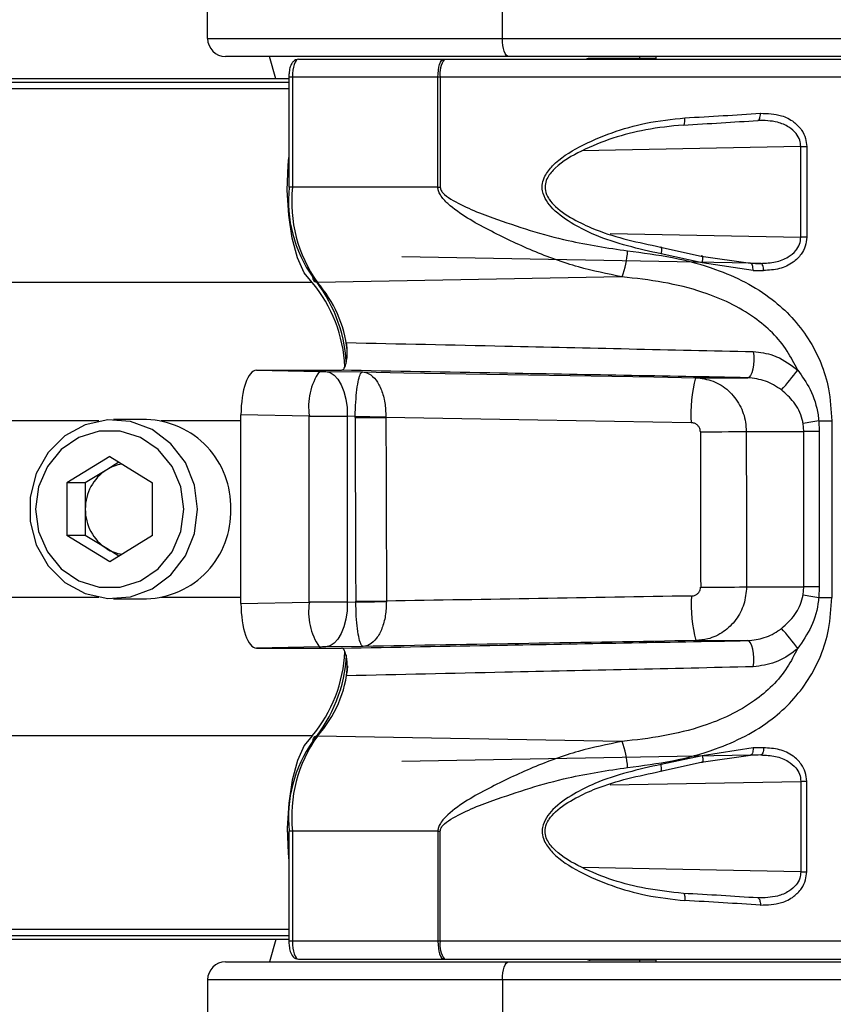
# Paper-space layout '4M DUO Surface plate' of a CAD drawing. Header units: millimetres. Extents: x 20 to 26560, y 40 to 17993.
# Tile 54 of 87: x 8793 to 8884, y 13209 to 13319. Entities that reach past the tile are written whole.
import ezdxf

# ---------------------------------------------------------------- set-up
doc = ezdxf.new("R2010")
doc.units = ezdxf.units.MM
doc.layers.add('COMPONENT_GEOMETRY', color=7, linetype='Continuous')
doc.styles.add('SLDTEXTSTYLE0', font='TXT', dxfattribs={"width": 0.75})
doc.dimstyles.new('SLDDIMSTYLE0', dxfattribs={"dimtxt": 150, "dimasz": 6.604, "dimexe": 0, "dimexo": 0.0625, "dimgap": 37.5, "dimtad": 0, "dimtih": 1, "dimtoh": 1, "dimdec": 0, "dimlfac": 0.5, "dimrnd": 1e-09, "dimzin": 12, "dimdsep": 46, "dimtxsty": 'SLDTEXTSTYLE0', "dimsah": 1, "dimcen": 0.09, "dimadec": 0, "dimazin": 3, "dimtfac": 1, "dimtdec": 0, "dimtofl": 0, "dimtmove": 0, "dimatfit": 3, "dimfxl": 1, "dimfrac": 2, "dimtolj": 1, "dimtzin": 12, "dimarcsym": 0})

# ---------------------------------------------------------------- blocks, each defined once
blk = doc.blocks.new('_D_8')
at = {"layer": 'COMPONENT_GEOMETRY', "color": 7, "ltscale": 2}
for p, q in [((1221.17, 13266.97), (1221.17, 17923.1)), ((16975.75, 13266.97), (16975.75, 17923.1)), ((1221.17, 17916.75), (8876.79, 17916.75)), ((16975.75, 17916.75), (9320.13, 17916.75))]:
    blk.add_line(p, q, dxfattribs=at)
for points in [[(1221.17, 17916.75), (1227.77, 17915.73), (1227.77, 17917.77)], [(16975.75, 17916.75), (16969.15, 17917.77), (16969.15, 17915.73)]]:
    blk.add_solid(points, dxfattribs=at)
at = {"layer": 'COMPONENT_GEOMETRY', "color": 7, "ltscale": 2, "insert": (8876.79, 17991.05), "char_height": 150, "attachment_point": 1, "style": 'SLDTEXTSTYLE0'}
blk.add_mtext('7877', dxfattribs=at)

psp = doc.layouts.new('4M DUO Surface plate')

# ---------------------------------------------------------------- linework, layer by layer
at = {"color": 7, "linetype": 'Continuous', "lineweight": 25, "ltscale": 2}
for p, q in [((8814.08, 13316.93), (8814.08, 13326.93)), ((8846.98, 13316.93), (8846.98, 13326.93)), ((8814.08, 13316.93), (8846.98, 13316.93)), ((8846.98, 13316.93), (8931.79, 13316.93)), ((8847.66, 13314.93), (8816.08, 13314.93)), ((8821.68, 13312.43), (8820.98, 13314.93)), ((8824.22, 13314.63), (8840.43, 13314.63)), ((8840.43, 13314.63), (8840.52, 13314.63)), ((8840.52, 13314.63), (8907.4, 13314.63)), ((8932.48, 13314.93), (8847.66, 13314.93)), ((8864.08, 13314.73), (8856.76, 13314.73)), ((8862.28, 13314.93), (8862.28, 13314.73)), ((8862.28, 13314.93), (8862.28, 13314.73)), ((8864.08, 13314.93), (8864.08, 13314.63)), ((8864.08, 13314.93), (8864.08, 13314.63)), ((8823.15, 13312.43), (8509.09, 13312.43)), ((8823.15, 13312.63), (8823.15, 13300.36)), ((8823.55, 13312.63), (8823.55, 13300.36)), ((8839.78, 13312.63), (8823.55, 13312.63)), ((8839.78, 13300.36), (8839.78, 13312.63)), ((8840.04, 13312.63), (8839.78, 13312.63)), ((8840.04, 13312.63), (8840.04, 13300.36)), ((8880.28, 13304.88), (8880.93, 13304.88)), ((8880.28, 13294.79), (8880.28, 13304.88)), ((8880.93, 13304.88), (8880.93, 13294.79)), ((8839.78, 13300.36), (8823.55, 13300.36)), ((8839.78, 13300.36), (8840.04, 13300.36)), ((8880.93, 13294.79), (8880.28, 13294.79)), ((8864.61, 13293.68), (8869.16, 13292.67)), ((8874.66, 13291.87), (8835.75, 13292.59)), ((8869.26, 13291.93), (8864.69, 13292.91)), ((8869.16, 13292.67), (8874.66, 13291.87)), ((8874.95, 13291.07), (8869.26, 13291.93)), ((8860.32, 13290.35), (8826.33, 13289.74)), ((8819.52, 13279.93), (8826.55, 13279.81)), ((8819.52, 13279.93), (8820.73, 13279.93)), ((8820.64, 13279.93), (8829.02, 13279.93)), ((8827.26, 13279.8), (8831.36, 13279.74)), ((8868.53, 13279.1), (8874.36, 13279.1)), ((8807.26, 13274.43), (8803.57, 13274.43)), ((8825.43, 13274.81), (8817.8, 13274.94)), ((8817.8, 13253.92), (8817.8, 13274.94)), ((8825.43, 13254.06), (8825.43, 13274.81)), ((8829.67, 13274.8), (8829.67, 13254.07)), ((8830.54, 13274.79), (8829.67, 13274.8)), ((8830.54, 13274.65), (8830.54, 13274.79)), ((8833.97, 13274.73), (8833.97, 13274.67)), ((8880.61, 13273.1), (8880.54, 13273.98)), ((8882.29, 13274.28), (8883.73, 13274.28)), ((8882.29, 13274.28), (8882.34, 13273.1)), ((8883.73, 13274.28), (8883.73, 13254.58)), ((8874.19, 13273.1), (8880.61, 13273.1)), ((8880.61, 13255.76), (8880.61, 13273.1)), ((8882.34, 13273.1), (8880.61, 13273.1)), ((8882.34, 13273.1), (8882.34, 13255.76)), ((8803.16, 13270.3), (8798.38, 13267.37)), ((8804.18, 13269.67), (8802.82, 13268.83)), ((8803.16, 13270.3), (8807.93, 13267.37)), ((8802.82, 13268.83), (8800.43, 13267.37)), ((8798.38, 13267.37), (8798.38, 13261.5)), ((8800.43, 13267.37), (8798.38, 13267.37)), ((8800.43, 13267.37), (8800.43, 13264.43)), ((8807.93, 13261.5), (8807.93, 13267.37)), ((8800.43, 13264.43), (8800.43, 13261.5)), ((8803.16, 13258.56), (8798.38, 13261.5)), ((8800.43, 13261.5), (8798.38, 13261.5)), ((8802.82, 13260.03), (8800.43, 13261.5)), ((8807.93, 13261.5), (8803.16, 13258.56)), ((8804.18, 13259.19), (8802.82, 13260.03)), ((8874.22, 13255.76), (8880.61, 13255.76)), ((8880.54, 13254.88), (8880.61, 13255.76)), ((8882.34, 13255.76), (8880.61, 13255.76)), ((8882.34, 13255.76), (8882.29, 13254.58)), ((8803.57, 13254.43), (8807.26, 13254.43)), ((8830.61, 13254.08), (8830.61, 13254.16)), ((8834.03, 13254.17), (8834.03, 13254.13)), ((8882.29, 13254.58), (8883.73, 13254.58)), ((8817.8, 13253.92), (8825.43, 13254.06)), ((8829.67, 13254.07), (8830.61, 13254.08)), ((8868.56, 13249.77), (8874.36, 13249.77)), ((8826.55, 13249.06), (8819.52, 13248.93)), ((8819.52, 13248.93), (8820.74, 13248.93)), ((8820.66, 13248.93), (8829.02, 13248.93)), ((8831.43, 13249.12), (8827.26, 13249.07)), ((8860.32, 13238.51), (8826.33, 13239.12)), ((8874.95, 13237.79), (8869.26, 13236.93)), ((8874.66, 13236.99), (8835.75, 13236.27)), ((8869.26, 13236.93), (8864.69, 13235.96)), ((8869.16, 13236.2), (8874.66, 13236.99)), ((8864.61, 13235.19), (8869.16, 13236.2)), ((8880.93, 13234.07), (8880.28, 13234.07)), ((8880.28, 13234.07), (8880.28, 13223.98)), ((8880.93, 13223.98), (8880.93, 13234.07)), ((8823.15, 13228.51), (8823.15, 13216.23)), ((8839.78, 13228.51), (8823.55, 13228.51)), ((8823.55, 13228.51), (8823.55, 13216.23)), ((8839.78, 13228.51), (8840.04, 13228.51)), ((8839.78, 13228.51), (8839.78, 13216.23)), ((8840.04, 13216.23), (8840.04, 13228.51)), ((8880.28, 13223.98), (8880.93, 13223.98)), ((8823.15, 13216.43), (7451.5, 13216.43)), ((8821.68, 13216.43), (8820.98, 13213.93)), ((8839.78, 13216.23), (8823.55, 13216.23)), ((8840.04, 13216.23), (8839.78, 13216.23)), ((8816.08, 13213.93), (8847.66, 13213.93)), ((8824.22, 13214.23), (8840.43, 13214.23)), ((8840.43, 13214.23), (8840.52, 13214.23)), ((8840.52, 13214.23), (8907.4, 13214.23)), ((8847.66, 13213.93), (8932.48, 13213.93)), ((8864.08, 13214.13), (8856.76, 13214.13)), ((8862.28, 13214.13), (8862.28, 13213.93)), ((8862.28, 13214.13), (8862.28, 13213.93)), ((8864.08, 13214.23), (8864.08, 13213.93)), ((8864.08, 13214.23), (8864.08, 13213.93)), ((8846.98, 13211.93), (8814.08, 13211.93)), ((8814.08, 13211.93), (8814.08, 13201.93)), ((8931.79, 13211.93), (8846.98, 13211.93)), ((8846.98, 13211.93), (8846.98, 13201.93))]:
    psp.add_line(p, q, dxfattribs=at)
at = {"color": 8, "linetype": 'Continuous', "lineweight": 25, "ltscale": 2}
for p, q in [((8823.55, 13312.63), (8823.15, 13312.63)), ((8909.4, 13312.63), (8840.04, 13312.63)), ((8823.15, 13311.33), (7125.25, 13311.33)), ((8823.15, 13312.04), (7422.69, 13312.04)), ((8880.28, 13304.88), (8855.85, 13304.4)), ((8823.55, 13300.36), (8823.15, 13300.36)), ((8859, 13295.18), (8880.28, 13294.79)), ((8875.81, 13291.85), (8874.62, 13291.88)), ((8825.76, 13289.73), (7110.67, 13289.73)), ((8801.93, 13274.28), (8748.76, 13274.28)), ((8817.8, 13274.28), (8808.9, 13274.28)), ((8801.93, 13254.58), (8748.76, 13254.58)), ((8817.8, 13254.58), (8808.9, 13254.58)), ((8825.76, 13239.13), (7110.67, 13239.13)), ((8875.81, 13237.01), (8874.62, 13236.99)), ((8859, 13233.68), (8880.28, 13234.07)), ((8823.55, 13228.51), (8823.15, 13228.51)), ((8880.28, 13223.98), (8855.85, 13224.47)), ((8823.15, 13217.53), (7125.25, 13217.53)), ((8823.15, 13216.82), (7429.56, 13216.82)), ((8823.55, 13216.23), (8823.15, 13216.23)), ((8909.4, 13216.23), (8840.04, 13216.23))]:
    psp.add_line(p, q, dxfattribs=at)
at = {"color": 7, "linetype": 'Continuous', "lineweight": 25, "ltscale": 2, "flags": 128}
for points in [[(8847.66, 13314.93), (8847.53, 13314.97), (8847.4, 13315.08), (8847.28, 13315.27), (8847.18, 13315.52), (8847.09, 13315.82), (8847.03, 13316.17), (8846.99, 13316.54), (8846.98, 13316.93)], [(8839.78, 13312.63), (8839.79, 13313.02), (8839.83, 13313.4), (8839.89, 13313.74), (8839.97, 13314.05), (8840.07, 13314.3), (8840.18, 13314.48), (8840.31, 13314.59), (8840.43, 13314.63)], [(8867.17, 13307.29), (8867.21, 13307.3), (8867.25, 13307.34), (8867.28, 13307.41), (8867.31, 13307.51), (8867.33, 13307.64), (8867.34, 13307.78), (8867.34, 13307.93), (8867.34, 13308.09)], [(8875.47, 13307.8), (8875.53, 13307.81), (8875.59, 13307.85), (8875.64, 13307.92), (8875.69, 13308.02), (8875.72, 13308.14), (8875.75, 13308.28), (8875.76, 13308.44), (8875.76, 13308.6)], [(8825.76, 13289.73), (8824.87, 13290.8), (8824.11, 13292.48), (8823.51, 13294.68), (8823.13, 13297.24), (8822.97, 13300.01), (8823.07, 13302.8), (8823.15, 13303.65)], [(8864.61, 13293.68), (8864.65, 13293.7), (8864.68, 13293.67), (8864.71, 13293.61), (8864.73, 13293.52), (8864.73, 13293.4), (8864.73, 13293.25), (8864.71, 13293.08), (8864.69, 13292.91)], [(8869.26, 13291.93), (8869.3, 13292.11), (8869.33, 13292.28), (8869.34, 13292.43), (8869.33, 13292.56), (8869.31, 13292.64), (8869.27, 13292.69), (8869.22, 13292.7), (8869.16, 13292.67)], [(8874.95, 13291.07), (8874.95, 13291.22), (8874.93, 13291.37), (8874.91, 13291.51), (8874.87, 13291.63), (8874.83, 13291.73), (8874.77, 13291.81), (8874.72, 13291.85), (8874.66, 13291.87)], [(8876.12, 13291.05), (8876.11, 13291.21), (8876.1, 13291.36), (8876.07, 13291.5), (8876.03, 13291.62), (8875.98, 13291.72), (8875.93, 13291.79), (8875.87, 13291.84), (8875.81, 13291.85)], [(8874.97, 13282.02), (8875.02, 13281.54), (8875.02, 13281.03), (8874.99, 13280.53), (8874.91, 13280.06), (8874.81, 13279.66), (8874.67, 13279.36), (8874.52, 13279.16), (8874.36, 13279.1)], [(8820.64, 13279.93), (8820.65, 13279.93), (8820.67, 13279.93), (8820.68, 13279.93), (8820.69, 13279.93), (8820.7, 13279.93), (8820.71, 13279.93), (8820.72, 13279.93), (8820.73, 13279.93)], [(8827.26, 13279.8), (8827.74, 13279.69), (8828.2, 13279.4), (8828.62, 13278.93), (8828.99, 13278.31), (8829.29, 13277.55), (8829.5, 13276.7), (8829.64, 13275.76), (8829.67, 13274.8)], [(8831.36, 13279.74), (8835.97, 13279.66), (8840.59, 13279.58), (8845.23, 13279.5), (8849.87, 13279.42), (8854.53, 13279.34), (8859.19, 13279.26), (8863.86, 13279.18), (8868.53, 13279.1)], [(8812.96, 13264.43), (8812.62, 13267.13), (8811.6, 13269.63), (8809.98, 13271.74), (8807.89, 13273.31), (8805.48, 13274.22), (8802.93, 13274.41), (8800.42, 13273.85), (8798.15, 13272.6), (8796.28, 13270.74), (8794.95, 13268.42), (8794.26, 13265.79), (8794.26, 13263.07), (8794.95, 13260.45), (8796.28, 13258.12), (8798.15, 13256.26), (8800.42, 13255.01), (8802.93, 13254.46), (8805.48, 13254.64), (8807.89, 13255.55), (8809.98, 13257.12), (8811.6, 13259.24), (8812.62, 13261.73), (8812.96, 13264.43)], [(8830.54, 13274.79), (8830.94, 13274.78), (8831.35, 13274.77), (8831.77, 13274.76), (8832.2, 13274.76), (8832.64, 13274.75), (8833.09, 13274.74), (8833.53, 13274.74), (8833.97, 13274.73)], [(8830.54, 13274.65), (8830.94, 13274.66), (8831.35, 13274.66), (8831.77, 13274.66), (8832.2, 13274.66), (8832.64, 13274.66), (8833.09, 13274.66), (8833.53, 13274.67), (8833.97, 13274.67)], [(8868.04, 13274.08), (8863.76, 13274.15), (8859.48, 13274.22), (8855.21, 13274.3), (8850.94, 13274.37), (8846.69, 13274.44), (8842.44, 13274.52), (8838.2, 13274.59), (8833.97, 13274.67)], [(8811.43, 13264.43), (8811.09, 13266.91), (8810.11, 13269.19), (8808.57, 13271.08), (8806.59, 13272.44), (8804.33, 13273.14), (8801.98, 13273.14), (8799.72, 13272.44), (8797.74, 13271.08), (8796.2, 13269.19), (8795.22, 13266.91), (8794.89, 13264.43), (8795.22, 13261.95), (8796.2, 13259.67), (8797.74, 13257.78), (8799.72, 13256.43), (8801.98, 13255.72), (8804.33, 13255.72), (8806.59, 13256.43), (8808.57, 13257.78), (8810.11, 13259.67), (8811.09, 13261.95), (8811.43, 13264.43)], [(8869.07, 13273.08), (8869.89, 13273.08), (8870.7, 13273.08), (8871.48, 13273.08), (8872.2, 13273.09), (8872.85, 13273.09), (8873.41, 13273.09), (8873.86, 13273.1), (8874.19, 13273.1)], [(8869.1, 13255.74), (8869.92, 13255.74), (8870.73, 13255.75), (8871.51, 13255.75), (8872.23, 13255.75), (8872.88, 13255.75), (8873.44, 13255.76), (8873.88, 13255.76), (8874.22, 13255.76)], [(8830.61, 13254.16), (8831, 13254.16), (8831.41, 13254.16), (8831.84, 13254.17), (8832.27, 13254.17), (8832.71, 13254.17), (8833.15, 13254.17), (8833.59, 13254.17), (8834.03, 13254.17)], [(8830.61, 13254.08), (8831, 13254.09), (8831.41, 13254.09), (8831.84, 13254.1), (8832.27, 13254.11), (8832.71, 13254.11), (8833.15, 13254.12), (8833.59, 13254.13), (8834.03, 13254.13)], [(8829.67, 13254.07), (8829.64, 13253.1), (8829.5, 13252.17), (8829.29, 13251.31), (8828.99, 13250.56), (8828.62, 13249.93), (8828.2, 13249.47), (8827.74, 13249.18), (8827.26, 13249.07)], [(8874.97, 13246.85), (8875.02, 13247.33), (8875.02, 13247.84), (8874.99, 13248.34), (8874.91, 13248.81), (8874.81, 13249.2), (8874.67, 13249.51), (8874.52, 13249.7), (8874.36, 13249.77)], [(8825.76, 13239.13), (8824.87, 13238.07), (8824.11, 13236.38), (8823.51, 13234.19), (8823.13, 13231.62), (8822.97, 13228.85), (8823.07, 13226.07), (8823.15, 13225.21)], [(8874.95, 13237.79), (8874.95, 13237.64), (8874.93, 13237.49), (8874.91, 13237.35), (8874.87, 13237.23), (8874.83, 13237.13), (8874.77, 13237.06), (8874.72, 13237.01), (8874.66, 13236.99)], [(8876.12, 13237.81), (8876.11, 13237.66), (8876.1, 13237.51), (8876.07, 13237.37), (8876.03, 13237.25), (8875.98, 13237.15), (8875.93, 13237.07), (8875.87, 13237.03), (8875.81, 13237.01)], [(8869.26, 13236.93), (8869.3, 13236.75), (8869.33, 13236.58), (8869.34, 13236.43), (8869.33, 13236.31), (8869.31, 13236.22), (8869.27, 13236.17), (8869.22, 13236.16), (8869.16, 13236.2)], [(8864.61, 13235.19), (8864.65, 13235.17), (8864.68, 13235.19), (8864.71, 13235.25), (8864.73, 13235.34), (8864.73, 13235.47), (8864.73, 13235.62), (8864.71, 13235.78), (8864.69, 13235.96)], [(8867.17, 13221.57), (8867.21, 13221.56), (8867.25, 13221.52), (8867.28, 13221.45), (8867.31, 13221.35), (8867.33, 13221.23), (8867.34, 13221.09), (8867.34, 13220.93), (8867.34, 13220.77)], [(8875.47, 13221.07), (8875.53, 13221.06), (8875.59, 13221.01), (8875.64, 13220.94), (8875.69, 13220.84), (8875.72, 13220.72), (8875.75, 13220.58), (8875.76, 13220.43), (8875.76, 13220.27)], [(8839.78, 13216.23), (8839.79, 13215.84), (8839.83, 13215.47), (8839.89, 13215.12), (8839.97, 13214.82), (8840.07, 13214.57), (8840.18, 13214.38), (8840.31, 13214.27), (8840.43, 13214.23)], [(8846.98, 13211.93), (8846.99, 13212.32), (8847.03, 13212.7), (8847.09, 13213.04), (8847.18, 13213.35), (8847.28, 13213.6), (8847.4, 13213.78), (8847.53, 13213.89), (8847.66, 13213.93)]]:
    psp.add_lwpolyline(points, dxfattribs=at)
at = {"color": 7, "linetype": 'Continuous', "lineweight": 25, "ltscale": 4}
for centre, radius, start, end in [((8816.08, 13316.93), 2, 180, 270), ((8842.5, 13313.1), 2.5, 142.2773, 190.8801), ((8856.76, 13313.73), 1, 90, 115.8419), ((8837.84, 13298.84), 14.74, 174.0916, 215.3096), ((8839.05, 13298.75), 15.59, 174.0916, 215.3094), ((8851.41, 13293.78), 9.55, 338.9794, 356.8317), ((8813.36, 13279.51), 16.07, 2.9203, 39.4916), ((8826.33, 13290.26), 0.515, 172.7797, 271.0834), ((8813.12, 13279.83), 16.47, 3.5243, 39.5934), ((8832.37, 13275.88), 7.02, 145.9967, 188.7856), ((8856.41, 13297.3), 29.22, 317.9774, 323.5932), ((8883.91, 13275.05), 15.9, 165.2552, 183.5162), ((8806.96, 13264.74), 9.7, 358.1963, 88.2409), ((8896.25, 13186.14), 89.24, 99.0054, 100.144), ((8805.58, 13264.49), 5.15, 122.4138, 180.6246), ((8805.23, 13264.93), 4.59, 98.8584, 121.665), ((8805.58, 13264.38), 5.15, 179.3754, 237.5862), ((8806.96, 13264.13), 9.7, 271.7591, 1.8037), ((8805.23, 13263.93), 4.59, 238.335, 261.1416), ((8883.93, 13253.79), 15.89, 176.5467, 194.6567), ((8896.25, 13342.72), 89.24, 259.856, 260.9946), ((8832.37, 13252.98), 7.02, 171.2144, 214.0033), ((8856.41, 13231.56), 29.22, 36.4068, 42.0226), ((8813.37, 13249.35), 16.06, 320.5032, 357.0478), ((8813.02, 13249.1), 16.59, 320.4623, 356.8075), ((8839.05, 13230.11), 15.59, 144.6906, 185.9084), ((8826.33, 13238.61), 0.515, 88.9166, 187.2203), ((8837.84, 13230.02), 14.74, 144.6904, 185.9084), ((8851.41, 13235.09), 9.55, 3.1683, 21.0206), ((8842.5, 13215.76), 2.5, 169.1199, 217.7227), ((8816.08, 13211.93), 2, 90, 180), ((8856.76, 13215.13), 1, 244.1581, 270)]:
    psp.add_arc(centre, radius, start, end, dxfattribs=at)
at = {"color": 8, "linetype": 'Continuous', "lineweight": 25, "ltscale": 4}
for centre, radius, start, end in [((8815.9, 13280.61), 13.86, 6.6584, 41.1778), ((8816.36, 13248.1), 13.42, 318.0108, 355.1475)]:
    psp.add_arc(centre, radius, start, end, dxfattribs=at)
at = {"color": 7, "linetype": 'Continuous', "lineweight": 25, "ltscale": 4}
for centre, major_axis, ratio, start_param, end_param in [((8824.22, 13312.63), (0, 2), 0.337171, 0, 1.570796), ((8853.4, 13310.73), (56, 2.24), 0.058776, 4.961489, 5.120587), ((8853.44, 13309.93), (55.2, 2.24), 0.059626, 4.96142, 5.120518), ((8853.42, 13292.52), (55.2, -0.91), 0.005969, 5.107446, 5.130106), ((8853.4, 13291.72), (56, -0.91), 0.005884, 5.107443, 5.130103), ((8819.53, 13274.93), (0, 5), 0.345418, 6.282546, 7.851201), ((8826.76, 13279.81), (1, -0.017), 0.005682, 4.503815, 5.236028), ((8826.67, 13274.81), (6, -0.02), 0.000947, 4.503724, 5.235937), ((9210.92, 32559.17), (252.21, 25432.04), 0.011408, 2.431575, 2.432812), ((9213.42, 32559.17), (254.71, 25431.97), 0.011237, 2.431576, 2.432813), ((8971.93, 17926.75), (-4.73, 18622.16), 0.00577, 1.823372, 1.824333), ((8976.66, 17926.75), (0, 18622.07), 0.005683, 1.823373, 1.824335), ((8894.8, 13253.36), (330.13, 5.28), 0.005508, 1.651764, 1.755843), ((8819.53, 13253.93), (0, 5), 0.345418, 1.573577, 3.142232), ((8826.67, 13254.05), (6, 0.02), 0.000947, 1.047248, 1.779461), ((8894.88, 13248.36), (325.13, 5.37), 0.00568, 1.651755, 1.767141), ((8894.88, 13248.36), (325.13, 5.37), 0.00568, 1.800763, 1.801037), ((8826.76, 13249.05), (1, 0.017), 0.005682, 1.047157, 1.77937), ((8853.4, 13237.14), (56, 0.91), 0.005884, 1.153082, 1.175742), ((8853.42, 13236.34), (55.2, 0.91), 0.005969, 1.153079, 1.17574), ((8853.44, 13218.93), (55.2, -2.24), 0.059626, 1.162667, 1.321765), ((8853.4, 13218.13), (56, -2.24), 0.058776, 1.162599, 1.321697), ((8824.22, 13216.23), (0, 2), 0.337171, 1.570796, 3.141593)]:
    psp.add_ellipse(centre, major_axis=major_axis, ratio=ratio, start_param=start_param, end_param=end_param, dxfattribs=at)
at = {"color": 7, "linetype": 'Continuous', "lineweight": 25, "ltscale": 2}
for points, knots in [([(8824.22, 13314.63), (8824.11, 13314.62), (8823.9, 13314.59), (8823.64, 13314.39), (8823.42, 13314.11), (8823.25, 13313.67), (8823.16, 13313.13), (8823.15, 13312.77), (8823.15, 13312.63)], [0, 0, 0, 0, 0.136523, 0.259636, 0.402295, 0.618117, 0.860309, 1, 1, 1, 1]), ([(8864.69, 13292.91), (8862.18, 13293.47), (8858.82, 13294.22), (8854.84, 13296.2), (8852.97, 13297.48), (8851.84, 13298.82), (8851.41, 13299.82), (8851.41, 13300.79), (8851.76, 13301.78), (8853.03, 13303.36), (8855.63, 13304.99), (8859.18, 13306.51), (8863.15, 13307.64), (8865.89, 13307.94), (8867.34, 13308.09)], [0, 0, 0, 0, 0.222874, 0.298065, 0.381908, 0.415141, 0.448595, 0.472737, 0.496843, 0.538164, 0.643633, 0.757366, 0.871239, 1, 1, 1, 1]), ([(8875.76, 13308.6), (8876.56, 13308.58), (8877.88, 13308.54), (8879.44, 13307.76), (8880.35, 13306.84), (8880.85, 13305.86), (8880.9, 13305.19), (8880.93, 13304.88)], [0, 0, 0, 0, 0.3433683, 0.5659052, 0.7385914, 0.8786965, 1, 1, 1, 1]), ([(8867.17, 13307.29), (8865.77, 13307.15), (8861.89, 13306.75), (8856.96, 13305.13), (8853.32, 13303.06), (8852.08, 13301.64), (8851.72, 13300.75), (8851.72, 13299.92), (8851.97, 13299.35), (8852.36, 13298.75), (8853.26, 13297.77), (8855.08, 13296.64), (8858.93, 13294.86), (8862.18, 13294.19), (8864.61, 13293.68)], [0, 0, 0, 0, 0.12991, 0.359387, 0.464769, 0.505002, 0.527938, 0.550681, 0.578411, 0.582677, 0.615146, 0.698783, 0.774582, 1, 1, 1, 1]), ([(8880.28, 13304.88), (8880.25, 13305.13), (8880.2, 13305.66), (8879.73, 13306.44), (8878.89, 13307.16), (8877.43, 13307.77), (8876.22, 13307.79), (8875.47, 13307.8)], [0, 0, 0, 0, 0.112579, 0.245384, 0.414967, 0.641279, 1, 1, 1, 1]), ([(8860.32, 13290.35), (8858.7, 13290.68), (8855.36, 13291.35), (8850.34, 13293.18), (8845.44, 13295.54), (8841.86, 13297.51), (8840.16, 13299.24), (8839.82, 13299.91), (8839.79, 13300.22), (8839.78, 13300.36)], [0, 0, 0, 0, 0.216045, 0.446069, 0.676224, 0.906069, 0.960964, 0.982482, 1, 1, 1, 1]), ([(8840.04, 13300.36), (8840.05, 13300.27), (8840.06, 13300.17), (8840.15, 13299.96), (8840.46, 13299.52), (8842.33, 13298.27), (8847, 13296.49), (8853.62, 13294.35), (8858.73, 13293.58), (8860.95, 13293.25)], [0, 0, 0, 0, 0.010783, 0.013401, 0.031151, 0.081794, 0.312783, 0.701605, 1, 1, 1, 1]), ([(8875.81, 13291.85), (8876.36, 13291.88), (8877.43, 13291.93), (8878.78, 13292.44), (8879.68, 13293.17), (8880.19, 13293.96), (8880.25, 13294.52), (8880.28, 13294.79)], [0, 0, 0, 0, 0.283969, 0.545533, 0.731749, 0.867424, 1, 1, 1, 1]), ([(8880.93, 13294.79), (8880.9, 13294.44), (8880.83, 13293.75), (8880.29, 13292.76), (8879.33, 13291.83), (8877.88, 13291.16), (8876.72, 13291.09), (8876.12, 13291.05)], [0, 0, 0, 0, 0.142349, 0.284673, 0.473247, 0.728842, 1, 1, 1, 1]), ([(8860.95, 13293.25), (8862.63, 13293.04), (8866, 13292.61), (8871.57, 13291.11), (8876.99, 13288.38), (8881.35, 13283.71), (8883.46, 13278.75), (8883.65, 13275.48), (8883.73, 13274.28)], [0, 0, 0, 0, 0.151686, 0.303171, 0.526484, 0.711728, 0.894443, 1, 1, 1, 1]), ([(8879.93, 13279.96), (8879.56, 13280.68), (8878.38, 13282.97), (8874.96, 13286.28), (8870.03, 13288.58), (8864.93, 13289.83), (8861.86, 13290.18), (8860.32, 13290.35)], [0, 0, 0, 0, 0.103953, 0.330896, 0.610163, 0.804938, 1, 1, 1, 1]), ([(8829.02, 13279.93), (8829.09, 13279.95), (8829.24, 13280), (8829.43, 13280.34), (8829.58, 13280.85), (8829.66, 13281.48), (8829.68, 13282.17), (8829.63, 13282.69), (8829.58, 13282.95), (8829.56, 13283.02)], [0, 0, 0, 0, 0.157013, 0.313974, 0.470913, 0.627853, 0.784819, 0.941813, 1, 1, 1, 1]), ([(8829.56, 13283.02), (8835.46, 13282.89), (8850.6, 13282.55), (8865.73, 13282.22), (8874.97, 13282.02)], [0, 0, 0, 0, 0.389327, 1, 1, 1, 1]), ([(8874.97, 13282.02), (8875.73, 13281.93), (8876.61, 13281.83), (8878.32, 13281.16), (8879.17, 13280.52), (8879.93, 13279.96)], [0, 0, 0, 0, 0.425663, 0.497036, 1, 1, 1, 1]), ([(8874.36, 13279.1), (8865.13, 13279.27), (8850.02, 13279.55), (8834.9, 13279.82), (8829.02, 13279.93)], [0, 0, 0, 0, 0.611051, 1, 1, 1, 1]), ([(8830.54, 13274.79), (8830.56, 13275.33), (8830.6, 13276.42), (8830.74, 13277.86), (8830.93, 13278.97), (8831.14, 13279.6), (8831.29, 13279.74), (8831.36, 13279.74), (8831.36, 13279.74)], [0, 0, 0, 0, 0.184198, 0.375145, 0.581298, 0.809256, 0.994377, 1, 1, 1, 1]), ([(8831.36, 13279.74), (8831.37, 13279.74), (8831.61, 13279.73), (8832.14, 13279.58), (8832.87, 13278.94), (8833.49, 13277.81), (8833.9, 13276.37), (8833.95, 13275.27), (8833.97, 13274.73)], [0, 0, 0, 0, 0.005628, 0.190874, 0.418678, 0.624656, 0.815593, 1, 1, 1, 1]), ([(8879.93, 13279.96), (8880.42, 13279.26), (8881.49, 13277.75), (8882.12, 13275.72), (8882.26, 13274.51), (8882.29, 13274.28)], [0, 0, 0, 0, 0.413145, 0.890817, 1, 1, 1, 1]), ([(8868.53, 13279.1), (8869.2, 13279.02), (8870.53, 13278.85), (8872.27, 13277.73), (8873.54, 13276.11), (8874.12, 13274.46), (8874.17, 13273.44), (8874.19, 13273.1)], [0, 0, 0, 0, 0.222816, 0.447155, 0.670377, 0.888765, 1, 1, 1, 1]), ([(8878.12, 13277.74), (8877.53, 13278.12), (8876.37, 13278.87), (8875.03, 13279.02), (8874.36, 13279.1)], [0, 0, 0, 0, 0.498502, 1, 1, 1, 1]), ([(8880.54, 13273.98), (8880.51, 13274.14), (8880.33, 13275), (8879.62, 13276.4), (8878.6, 13277.31), (8878.12, 13277.74)], [0, 0, 0, 0, 0.105262, 0.576079, 1, 1, 1, 1]), ([(8869.07, 13273.08), (8869.06, 13273.14), (8869.05, 13273.31), (8868.95, 13273.58), (8868.72, 13273.85), (8868.4, 13274.04), (8868.16, 13274.06), (8868.04, 13274.08)], [0, 0, 0, 0, 0.108677, 0.323219, 0.545577, 0.772479, 1, 1, 1, 1]), ([(8868.07, 13254.74), (8868.15, 13254.75), (8868.35, 13254.77), (8868.64, 13254.89), (8868.89, 13255.12), (8869.07, 13255.41), (8869.09, 13255.63), (8869.1, 13255.74)], [0, 0, 0, 0, 0.155524, 0.374182, 0.585502, 0.793017, 1, 1, 1, 1]), ([(8874.22, 13255.76), (8874.16, 13255.11), (8874.04, 13253.8), (8873.1, 13252.04), (8871.7, 13250.68), (8870.1, 13249.91), (8869.01, 13249.81), (8868.56, 13249.77)], [0, 0, 0, 0, 0.211533, 0.421694, 0.632628, 0.84791, 1, 1, 1, 1]), ([(8834.03, 13254.13), (8834.01, 13253.59), (8833.96, 13252.49), (8833.55, 13251.05), (8832.93, 13249.93), (8832.2, 13249.28), (8831.68, 13249.13), (8831.43, 13249.12), (8831.43, 13249.12)], [0, 0, 0, 0, 0.184504, 0.375524, 0.581531, 0.809326, 0.994366, 1, 1, 1, 1]), ([(8860.95, 13235.62), (8862.63, 13235.83), (8866, 13236.26), (8871.57, 13237.76), (8876.99, 13240.49), (8881.35, 13245.15), (8883.46, 13250.12), (8883.65, 13253.39), (8883.73, 13254.58)], [0, 0, 0, 0, 0.151686, 0.303171, 0.526484, 0.711728, 0.894443, 1, 1, 1, 1]), ([(8878.12, 13251.12), (8878.65, 13251.61), (8879.71, 13252.56), (8880.32, 13253.91), (8880.5, 13254.69), (8880.52, 13254.8), (8880.54, 13254.88)], [0, 0, 0, 0, 0.473407, 0.931567, 0.944589, 1, 1, 1, 1]), ([(8882.29, 13254.58), (8882.27, 13254.47), (8882.16, 13253.35), (8881.6, 13251.3), (8880.48, 13249.69), (8879.93, 13248.91)], [0, 0, 0, 0, 0.057556, 0.537551, 1, 1, 1, 1]), ([(8831.43, 13249.12), (8831.42, 13249.12), (8831.36, 13249.13), (8831.21, 13249.27), (8830.99, 13249.9), (8830.8, 13251.01), (8830.66, 13252.44), (8830.63, 13253.54), (8830.61, 13254.08)], [0, 0, 0, 0, 0.0056254, 0.1905484, 0.4184867, 0.6246856, 0.8157054, 1, 1, 1, 1]), ([(8874.36, 13249.77), (8874.98, 13249.84), (8876.23, 13249.98), (8877.47, 13250.64), (8878.05, 13251.08), (8878.12, 13251.12)], [0, 0, 0, 0, 0.469252, 0.942622, 1, 1, 1, 1]), ([(8829.02, 13248.93), (8834.9, 13249.04), (8850.02, 13249.32), (8865.13, 13249.6), (8874.36, 13249.77)], [0, 0, 0, 0, 0.388949, 1, 1, 1, 1]), ([(8829.56, 13245.84), (8829.6, 13246.04), (8829.66, 13246.44), (8829.68, 13247.13), (8829.62, 13247.79), (8829.49, 13248.35), (8829.31, 13248.76), (8829.14, 13248.92), (8829.04, 13248.93), (8829.02, 13248.93)], [0, 0, 0, 0, 0.157055, 0.314098, 0.471109, 0.628094, 0.785074, 0.942005, 1, 1, 1, 1]), ([(8879.93, 13248.91), (8879.56, 13248.18), (8878.38, 13245.89), (8874.96, 13242.58), (8870.03, 13240.29), (8864.93, 13239.04), (8861.86, 13238.69), (8860.32, 13238.51)], [0, 0, 0, 0, 0.103953, 0.330896, 0.610163, 0.804938, 1, 1, 1, 1]), ([(8879.93, 13248.91), (8879.84, 13248.83), (8879.1, 13248.19), (8877.48, 13247.18), (8875.8, 13246.96), (8874.97, 13246.85)], [0, 0, 0, 0, 0.0588, 0.535723, 1, 1, 1, 1]), ([(8874.97, 13246.85), (8865.73, 13246.64), (8850.6, 13246.31), (8835.46, 13245.97), (8829.56, 13245.84)], [0, 0, 0, 0, 0.610673, 1, 1, 1, 1]), ([(8860.32, 13238.51), (8858.7, 13238.19), (8855.36, 13237.52), (8850.34, 13235.68), (8845.44, 13233.33), (8841.86, 13231.35), (8840.16, 13229.63), (8839.82, 13228.96), (8839.79, 13228.65), (8839.78, 13228.51)], [0, 0, 0, 0, 0.216045, 0.446069, 0.676224, 0.906069, 0.960964, 0.982482, 1, 1, 1, 1]), ([(8880.93, 13234.07), (8880.9, 13234.42), (8880.83, 13235.11), (8880.29, 13236.11), (8879.33, 13237.04), (8877.88, 13237.71), (8876.72, 13237.77), (8876.12, 13237.81)], [0, 0, 0, 0, 0.142349, 0.284673, 0.473247, 0.728842, 1, 1, 1, 1]), ([(8875.81, 13237.01), (8876.36, 13236.98), (8877.43, 13236.94), (8878.78, 13236.42), (8879.68, 13235.69), (8880.19, 13234.9), (8880.25, 13234.35), (8880.28, 13234.07)], [0, 0, 0, 0, 0.283969, 0.545533, 0.731749, 0.867424, 1, 1, 1, 1]), ([(8840.04, 13228.51), (8840.05, 13228.59), (8840.06, 13228.69), (8840.15, 13228.91), (8840.46, 13229.35), (8842.33, 13230.6), (8847, 13232.37), (8853.62, 13234.51), (8858.73, 13235.28), (8860.95, 13235.62)], [0, 0, 0, 0, 0.010783, 0.013401, 0.031151, 0.081794, 0.312783, 0.701605, 1, 1, 1, 1]), ([(8864.69, 13235.96), (8862.18, 13235.4), (8858.82, 13234.64), (8854.84, 13232.66), (8852.97, 13231.39), (8851.84, 13230.04), (8851.41, 13229.05), (8851.41, 13228.08), (8851.76, 13227.08), (8853.03, 13225.51), (8855.63, 13223.87), (8859.18, 13222.36), (8863.15, 13221.22), (8865.89, 13220.93), (8867.34, 13220.77)], [0, 0, 0, 0, 0.222874, 0.298065, 0.381908, 0.415141, 0.448595, 0.472737, 0.496843, 0.538164, 0.643633, 0.757366, 0.871239, 1, 1, 1, 1]), ([(8867.17, 13221.57), (8865.77, 13221.72), (8861.89, 13222.12), (8856.96, 13223.74), (8853.32, 13225.81), (8852.08, 13227.22), (8851.72, 13228.12), (8851.72, 13228.95), (8851.97, 13229.52), (8852.36, 13230.11), (8853.26, 13231.1), (8855.08, 13232.22), (8858.93, 13234), (8862.18, 13234.68), (8864.61, 13235.19)], [0, 0, 0, 0, 0.12991, 0.359387, 0.464769, 0.505002, 0.527938, 0.550681, 0.578411, 0.582677, 0.615146, 0.698783, 0.774582, 1, 1, 1, 1]), ([(8880.28, 13223.98), (8880.25, 13223.74), (8880.2, 13223.2), (8879.73, 13222.42), (8878.89, 13221.71), (8877.43, 13221.1), (8876.22, 13221.08), (8875.47, 13221.07)], [0, 0, 0, 0, 0.112579, 0.245384, 0.414967, 0.641279, 1, 1, 1, 1]), ([(8875.76, 13220.27), (8876.56, 13220.29), (8877.88, 13220.32), (8879.44, 13221.11), (8880.35, 13222.02), (8880.85, 13223.01), (8880.9, 13223.67), (8880.93, 13223.98)], [0, 0, 0, 0, 0.3433683, 0.5659052, 0.7385914, 0.8786965, 1, 1, 1, 1]), ([(8823.15, 13216.23), (8823.15, 13216.05), (8823.17, 13215.64), (8823.3, 13215.02), (8823.52, 13214.57), (8823.87, 13214.28), (8824.11, 13214.25), (8824.22, 13214.23)], [0, 0, 0, 0, 0.184599, 0.4271728, 0.7156893, 0.8625699, 1, 1, 1, 1])]:
    psp.add_open_spline(points, degree=3, knots=knots, dxfattribs=at)

# ---------------------------------------------------------------- dimensions: what is measured, and where the dimension line sits
at = {"layer": 'COMPONENT_GEOMETRY', "color": 7, "ltscale": 2}
dim = psp.add_linear_dim(base=(16975.75, 17916.75), p1=(1221.17, 13264.43), p2=(16975.75, 13264.43), angle=0, dimstyle='SLDDIMSTYLE0', dxfattribs=at)
dim.commit()
dim.dimension.update_dxf_attribs({"geometry": '_D_8', "text_midpoint": (9098.46, 17916.75), "dimtype": 160})

doc.saveas('drawing.dxf')
